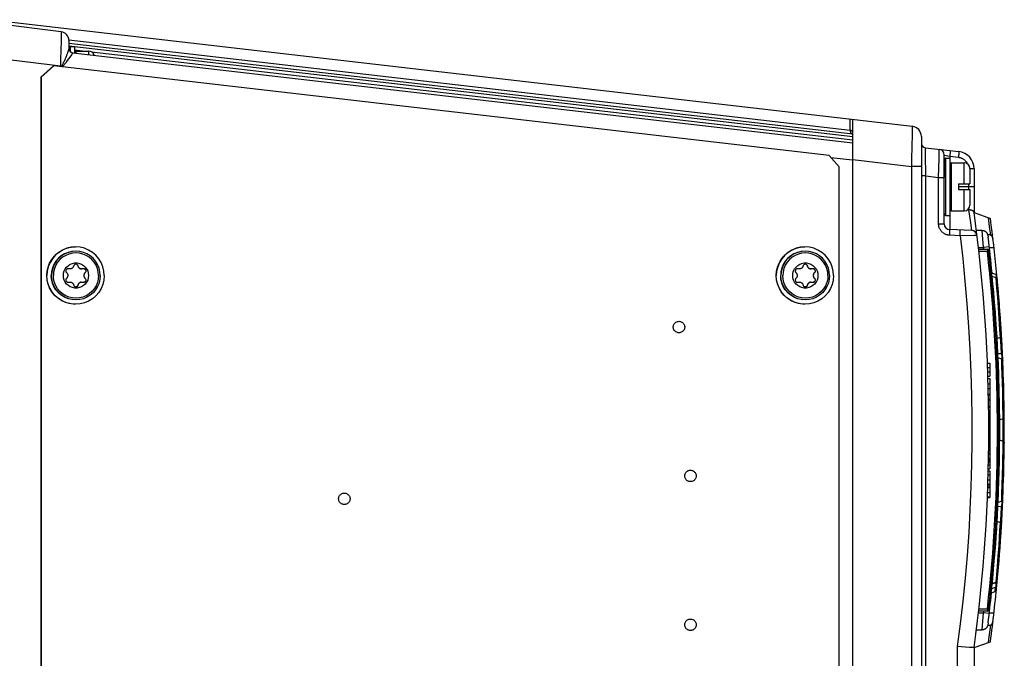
# Model space of a CAD drawing. Extents: x 0 to 594, y 0 to 420.
# Tile 32 of 73: x 259 to 294, y 371 to 393. Entities that reach past the tile are written whole.
import ezdxf

# ---------------------------------------------------------------- set-up
doc = ezdxf.new("R2010")
doc.units = 0
doc.header["$LTSCALE"] = 32.67
doc.layers.get('0').update_dxf_attribs({"linetype": 'CONTINUOUS'})
doc.layers.add('DATUM_AXIS', color=7, linetype='CONTINUOUS')

msp = doc.modelspace()

# ---------------------------------------------------------------- linework, layer by layer
at = {"color": 7, "linetype": 'CONTINUOUS'}
for p, q in [((258.37, 393.324), (290.552, 389.6)), ((260.807, 392.902), (258.527, 393.182)), ((261.07, 392.604), (261.07, 392.327)), ((261.212, 392.17), (288.47, 389.017)), ((288.47, 322.532), (288.47, 389.841)), ((290.87, 389.243), (290.87, 323.131)), ((291.012, 388.85), (292.181, 388.715)), ((291.67, 386.192), (291.67, 388.596)), ((292.712, 388.119), (292.712, 386.587)), ((292.712, 386.587), (293.285, 386.378)), ((292.624, 385.965), (291.863, 385.992)), ((293, 385.964), (292.794, 385.964)), ((293.283, 385.804), (293.192, 385.805)), ((292.872, 385.307), (293.177, 385.307)), ((293.472, 384.424), (293.335, 384.474)), ((293.484, 384.304), (293.347, 384.354)), ((293.651, 382.65), (293.651, 382.654)), ((293.667, 382.399), (293.667, 382.403)), ((293.634, 382.223), (293.522, 382.182)), ((293.674, 382.273), (293.673, 382.279)), ((293.674, 382.279), (293.674, 382.283)), ((293.696, 381.887), (293.695, 381.897)), ((293.678, 381.466), (293.55, 381.513)), ((293.18, 381.326), (293.26, 381.326)), ((293.186, 381.178), (293.26, 381.178)), ((293.192, 381.022), (293.26, 381.022)), ((293.26, 381.326), (293.26, 380.874)), ((293.729, 381.156), (293.728, 381.162)), ((293.197, 380.874), (293.26, 380.874)), ((293.201, 380.787), (293.26, 380.787)), ((293.26, 380.787), (293.26, 378.152)), ((293.206, 380.598), (293.26, 380.598)), ((293.21, 380.437), (293.26, 380.437)), ((293.215, 380.245), (293.26, 380.245)), ((293.215, 380.214), (293.26, 380.214)), ((293.219, 380.07), (293.26, 380.07)), ((293.22, 380.027), (293.26, 380.027)), ((293.224, 379.827), (293.26, 379.827)), ((293.224, 379.788), (293.26, 379.788)), ((293.225, 379.635), (293.26, 379.635)), ((293.226, 379.568), (293.26, 379.568)), ((293.729, 379.385), (293.609, 379.341)), ((293.229, 379.113), (293.26, 379.113)), ((293.229, 378.766), (293.26, 378.766)), ((293.729, 378.589), (293.609, 378.632)), ((293.225, 378.257), (293.26, 378.257)), ((293.221, 378.005), (293.26, 378.005)), ((293.224, 378.177), (293.26, 378.177)), ((293.224, 378.152), (293.26, 378.152)), ((293.224, 378.148), (293.26, 378.148)), ((293.26, 378.148), (293.26, 378.005)), ((293.26, 378.001), (293.26, 377.634)), ((293.211, 377.567), (293.26, 377.567)), ((293.212, 377.634), (293.26, 377.634)), ((293.216, 377.777), (293.26, 377.777)), ((293.218, 377.863), (293.26, 377.863)), ((293.26, 377.567), (293.26, 376.629)), ((293.203, 377.25), (293.26, 377.25)), ((293.208, 377.42), (293.26, 377.42)), ((293.195, 377.045), (293.26, 377.045)), ((293.197, 377.102), (293.26, 377.102)), ((293.18, 376.629), (293.26, 376.629)), ((293.181, 376.654), (293.26, 376.654)), ((293.728, 376.812), (293.729, 376.817)), ((293.678, 376.507), (293.55, 376.46)), ((293.695, 376.076), (293.696, 376.086)), ((293.634, 375.75), (293.522, 375.791)), ((293.667, 375.571), (293.667, 375.575)), ((293.673, 375.695), (293.674, 375.701)), ((293.674, 375.691), (293.674, 375.695)), ((293.484, 373.669), (293.347, 373.62)), ((293.524, 373.72), (293.525, 373.725)), ((293.315, 373.299), (293.453, 373.35)), ((293.323, 373.299), (293.323, 373.302)), ((293.177, 372.667), (292.872, 372.667)), ((293.192, 372.168), (293.283, 372.169)), ((292.794, 372.009), (293, 372.009)), ((292.55, 371.398), (292.123, 371.428)), ((292.702, 371.387), (292.55, 371.398)), ((292.712, 371.387), (293.285, 371.595)), ((292.712, 371.387), (292.712, 324.254))]:
    msp.add_line(p, q, dxfattribs=at)
at = {"color": 9, "linetype": 'CONTINUOUS'}
for p, q in [((260.806, 392.792), (260.801, 392.583)), ((260.807, 392.857), (260.806, 392.792)), ((260.807, 392.879), (260.807, 392.857)), ((260.801, 392.583), (260.783, 391.935)), ((261.069, 392.625), (288.382, 389.465)), ((261.07, 392.503), (288.47, 389.333)), ((261.07, 392.412), (288.47, 389.242)), ((261.17, 392.105), (261.063, 391.959)), ((261.185, 392.126), (261.17, 392.105)), ((261.212, 392.17), (261.212, 392.169)), ((261.27, 392.269), (261.637, 392.227)), ((261.868, 392.2), (288.47, 389.122)), ((260.776, 391.699), (258.513, 391.977)), ((260.783, 391.935), (260.776, 391.699)), ((260.776, 391.699), (260.776, 391.687)), ((260.82, 391.699), (260.776, 391.699)), ((260.82, 391.699), (260.811, 391.683)), ((261.063, 391.959), (261.014, 391.893)), ((288.382, 389.465), (288.382, 389.851)), ((288.449, 389.456), (288.47, 389.451)), ((290.55, 389.262), (290.543, 388.946)), ((290.552, 389.413), (290.55, 389.262)), ((290.553, 389.483), (290.552, 389.413)), ((290.553, 389.552), (290.553, 389.522)), ((290.553, 389.522), (290.553, 389.483)), ((290.543, 388.946), (290.529, 388.409)), ((291.012, 388.798), (291.012, 388.83)), ((291.014, 388.619), (291.012, 388.798)), ((291.027, 387.864), (291.014, 388.619)), ((291.488, 388.479), (291.493, 388.712)), ((291.493, 388.765), (291.494, 388.781)), ((291.493, 388.712), (291.493, 388.765)), ((291.67, 388.596), (291.863, 388.551)), ((291.871, 388.622), (291.869, 388.599)), ((291.873, 388.644), (291.871, 388.622)), ((291.875, 388.664), (291.873, 388.644)), ((291.877, 388.683), (291.875, 388.664)), ((291.878, 388.7), (291.877, 388.683)), ((292.173, 388.587), (292.17, 388.564)), ((292.175, 388.609), (292.173, 388.587)), ((292.177, 388.629), (292.175, 388.609)), ((292.179, 388.648), (292.177, 388.629)), ((292.18, 388.665), (292.179, 388.648)), ((288.468, 388.414), (287.711, 388.502)), ((288.47, 388.437), (290.523, 388.2)), ((290.529, 388.409), (290.523, 388.2)), ((291.474, 387.812), (291.488, 388.479)), ((291.863, 388.551), (291.863, 388.487)), ((291.863, 388.551), (292.165, 388.516)), ((290.523, 388.2), (290.523, 324.173)), ((290.87, 388.2), (290.523, 388.2)), ((292.712, 388.119), (292.57, 388.119)), ((291.027, 387.864), (290.87, 387.864)), ((291.027, 324.509), (291.027, 387.864)), ((291.027, 387.864), (291.474, 387.812)), ((291.474, 386.192), (291.474, 387.812)), ((291.474, 387.812), (291.67, 387.812)), ((292.519, 387.587), (292.519, 387.387)), ((292.712, 387.487), (292.17, 387.487)), ((292.519, 386.714), (292.519, 386.679)), ((292.519, 386.679), (292.553, 386.46)), ((291.474, 386.192), (291.67, 386.192)), ((291.863, 386.487), (291.863, 385.992)), ((292.553, 386.46), (292.585, 386.243)), ((292.585, 386.243), (292.613, 386.045)), ((291.86, 385.792), (291.861, 385.828)), ((291.861, 385.828), (291.862, 385.874)), ((291.862, 385.874), (291.863, 385.915)), ((291.863, 385.915), (291.864, 385.942)), ((291.864, 385.957), (291.864, 385.969)), ((291.864, 385.942), (291.864, 385.957)), ((292.224, 385.815), (292.225, 385.861)), ((292.225, 385.861), (292.226, 385.903)), ((292.226, 385.903), (292.227, 385.929)), ((292.227, 385.944), (292.227, 385.956)), ((292.227, 385.929), (292.227, 385.944)), ((292.613, 386.045), (292.624, 385.965)), ((293.047, 385.367), (293, 385.964)), ((292.223, 385.779), (291.86, 385.792)), ((292.223, 385.779), (292.224, 385.815)), ((292.722, 385.788), (292.223, 385.779)), ((292.81, 385.79), (292.722, 385.788)), ((292.815, 385.79), (292.81, 385.79)), ((292.815, 385.79), (292.815, 385.79)), ((292.865, 385.367), (293.047, 385.367)), ((293.181, 385.227), (292.881, 385.227)), ((293.246, 385.389), (293.047, 385.367)), ((293.177, 385.307), (293.181, 385.227)), ((293.221, 385.231), (293.181, 385.227)), ((293.248, 385.367), (293.409, 385.367)), ((293.372, 384.101), (293.347, 384.354)), ((293.399, 383.812), (293.372, 384.101)), ((293.484, 384.346), (293.485, 384.303)), ((293.514, 383.954), (293.484, 384.304)), ((293.42, 383.581), (293.399, 383.812)), ((293.54, 383.632), (293.514, 383.954)), ((293.44, 383.333), (293.42, 383.581)), ((293.568, 383.264), (293.54, 383.632)), ((293.461, 383.081), (293.44, 383.333)), ((293.479, 382.839), (293.461, 383.081)), ((293.593, 382.895), (293.568, 383.264)), ((293.5, 382.523), (293.479, 382.839)), ((293.619, 382.485), (293.593, 382.895)), ((293.518, 382.248), (293.5, 382.523)), ((293.634, 382.223), (293.619, 382.485)), ((293.527, 381.979), (293.516, 382.178)), ((293.522, 382.182), (293.518, 382.248)), ((293.657, 381.914), (293.64, 382.223)), ((293.544, 381.653), (293.527, 381.979)), ((293.67, 381.649), (293.657, 381.914)), ((293.67, 381.649), (293.544, 381.653)), ((293.546, 381.515), (293.545, 381.525)), ((293.562, 381.259), (293.55, 381.513)), ((293.67, 381.649), (293.676, 381.615)), ((293.676, 381.615), (293.68, 381.575)), ((293.689, 381.204), (293.678, 381.466)), ((293.68, 381.575), (293.681, 381.531)), ((293.691, 381.458), (293.696, 381.461)), ((293.696, 381.461), (293.71, 381.475)), ((293.71, 381.475), (293.714, 381.493)), ((293.574, 380.971), (293.562, 381.259)), ((293.706, 380.674), (293.689, 381.204)), ((293.582, 380.739), (293.574, 380.971)), ((293.589, 380.492), (293.582, 380.739)), ((293.715, 380.299), (293.706, 380.674)), ((293.596, 380.24), (293.589, 380.492)), ((293.601, 379.998), (293.596, 380.24)), ((293.606, 379.683), (293.601, 379.998)), ((293.609, 379.407), (293.606, 379.683)), ((293.728, 379.504), (293.724, 379.835)), ((293.226, 379.485), (293.26, 379.485)), ((293.61, 378.833), (293.609, 379.407)), ((293.228, 379.272), (293.26, 379.272)), ((293.229, 379.171), (293.26, 379.171)), ((293.606, 378.339), (293.61, 378.833)), ((293.728, 378.468), (293.731, 378.841)), ((293.226, 378.347), (293.26, 378.347)), ((293.227, 378.559), (293.26, 378.559)), ((293.601, 377.944), (293.606, 378.339)), ((293.718, 377.795), (293.728, 378.468)), ((293.219, 377.911), (293.26, 377.911)), ((293.22, 377.988), (293.26, 377.988)), ((293.22, 377.96), (293.26, 377.96)), ((293.221, 378.001), (293.26, 378.001)), ((293.709, 377.42), (293.718, 377.795)), ((293.566, 376.818), (293.582, 377.252)), ((293.699, 377.064), (293.709, 377.42)), ((293.193, 376.987), (293.26, 376.987)), ((293.689, 376.769), (293.699, 377.064)), ((293.186, 376.804), (293.26, 376.804)), ((293.678, 376.507), (293.689, 376.769)), ((293.527, 375.994), (293.544, 376.321)), ((293.544, 376.321), (293.67, 376.324)), ((293.655, 376.016), (293.67, 376.324)), ((293.677, 376.367), (293.67, 376.324)), ((293.677, 376.506), (293.68, 376.474)), ((293.681, 376.419), (293.677, 376.367)), ((293.68, 376.474), (293.681, 376.419)), ((293.516, 375.795), (293.527, 375.994)), ((293.64, 375.75), (293.655, 376.016)), ((293.487, 375.249), (293.506, 375.537)), ((293.506, 375.537), (293.522, 375.791)), ((293.619, 375.488), (293.634, 375.75)), ((293.47, 375.018), (293.487, 375.249)), ((293.585, 374.957), (293.619, 375.488)), ((293.451, 374.769), (293.47, 375.018)), ((293.558, 374.582), (293.585, 374.957)), ((293.409, 374.275), (293.43, 374.517)), ((293.43, 374.517), (293.451, 374.769)), ((293.531, 374.225), (293.558, 374.582)), ((293.38, 373.959), (293.409, 374.275)), ((293.506, 373.931), (293.531, 374.225)), ((293.353, 373.685), (293.38, 373.959)), ((293.484, 373.669), (293.506, 373.931)), ((293.319, 373.634), (293.314, 373.641)), ((293.315, 373.299), (293.331, 373.458)), ((293.331, 373.458), (293.467, 373.495)), ((293.341, 373.568), (293.347, 373.594)), ((293.347, 373.62), (293.353, 373.685)), ((293.347, 373.594), (293.354, 373.622)), ((293.476, 373.656), (293.354, 373.622)), ((293.453, 373.35), (293.467, 373.495)), ((293.473, 373.517), (293.467, 373.495)), ((293.477, 373.67), (293.476, 373.656)), ((293.497, 373.65), (293.476, 373.656)), ((293.476, 373.656), (293.478, 373.603)), ((292.881, 372.747), (293.181, 372.747)), ((293.181, 372.747), (293.177, 372.667)), ((293.181, 372.747), (293.221, 372.742)), ((292.865, 372.607), (293.047, 372.607)), ((293, 372.009), (293.047, 372.607)), ((293.246, 372.584), (293.047, 372.607)), ((293.248, 372.607), (293.409, 372.607)), ((292.123, 371.428), (292.123, 326.59))]:
    msp.add_line(p, q, dxfattribs=at)
for points in [[(260.807, 392.902), (260.807, 392.901), (260.807, 392.898), (260.807, 392.894), (260.807, 392.887), (260.807, 392.879)], [(261.07, 392.327), (261.07, 392.319), (261.069, 392.309), (261.067, 392.298), (261.064, 392.286), (261.061, 392.273), (261.057, 392.259), (261.053, 392.243), (261.047, 392.227), (261.041, 392.21), (261.035, 392.191), (261.028, 392.171), (261.02, 392.151), (261.012, 392.129), (261.003, 392.107), (260.994, 392.083), (260.984, 392.059), (260.974, 392.033), (260.963, 392.007), (260.952, 391.981), (260.941, 391.953), (260.929, 391.925), (260.916, 391.896), (260.903, 391.867), (260.89, 391.838), (260.877, 391.808), (260.863, 391.781), (260.851, 391.756), (260.84, 391.734), (260.83, 391.716), (260.82, 391.699)], [(261.07, 392.327), (261.071, 392.317), (261.072, 392.307), (261.073, 392.297), (261.075, 392.287), (261.078, 392.278), (261.082, 392.268), (261.086, 392.259), (261.09, 392.25), (261.096, 392.241), (261.101, 392.233), (261.107, 392.225), (261.114, 392.218), (261.121, 392.21), (261.129, 392.204), (261.137, 392.198), (261.145, 392.192), (261.154, 392.187), (261.163, 392.182), (261.173, 392.179), (261.182, 392.175), (261.192, 392.172), (261.202, 392.17), (261.212, 392.169)], [(261.212, 392.169), (261.211, 392.167), (261.21, 392.164), (261.208, 392.16), (261.205, 392.155), (261.201, 392.149), (261.196, 392.142), (261.191, 392.134), (261.185, 392.126)], [(260.82, 391.699), (260.828, 391.693), (260.835, 391.687), (260.842, 391.681)], [(261.014, 391.893), (260.979, 391.846), (260.96, 391.821), (260.941, 391.796), (260.921, 391.771), (260.903, 391.748), (260.885, 391.727), (260.87, 391.709), (260.855, 391.694), (260.842, 391.681)], [(288.382, 389.465), (288.382, 389.456), (288.382, 389.447), (288.383, 389.438), (288.384, 389.43), (288.385, 389.421), (288.387, 389.413), (288.389, 389.405), (288.392, 389.397), (288.395, 389.39), (288.398, 389.383), (288.402, 389.376), (288.406, 389.37), (288.41, 389.364), (288.415, 389.358), (288.42, 389.353), (288.425, 389.349), (288.431, 389.345), (288.436, 389.342), (288.442, 389.339), (288.448, 389.337), (288.454, 389.335)], [(288.382, 389.465), (288.393, 389.463), (288.403, 389.462), (288.412, 389.46), (288.421, 389.459), (288.429, 389.458), (288.436, 389.457), (288.443, 389.457), (288.449, 389.456)], [(290.552, 389.6), (290.552, 389.599), (290.552, 389.596), (290.553, 389.591), (290.553, 389.584), (290.553, 389.576), (290.553, 389.565), (290.553, 389.552)], [(291.012, 388.83), (291.012, 388.843), (291.012, 388.847), (291.012, 388.85), (291.012, 388.85)], [(291.494, 388.781), (291.494, 388.787), (291.493, 388.791), (291.493, 388.794), (291.493, 388.795)], [(291.869, 388.599), (291.865, 388.563), (291.863, 388.551)], [(291.879, 388.75), (291.88, 388.75), (291.88, 388.749), (291.88, 388.747), (291.88, 388.744), (291.88, 388.741), (291.88, 388.737), (291.88, 388.732), (291.88, 388.727), (291.88, 388.721), (291.879, 388.715), (291.879, 388.708), (291.878, 388.7)], [(292.181, 388.715), (292.181, 388.715), (292.182, 388.714), (292.182, 388.712), (292.182, 388.709), (292.182, 388.706), (292.182, 388.702), (292.182, 388.697), (292.182, 388.692), (292.181, 388.686), (292.181, 388.68), (292.18, 388.673), (292.18, 388.665)], [(292.17, 388.564), (292.166, 388.528), (292.165, 388.516)], [(292.165, 388.516), (292.186, 388.514), (292.206, 388.51), (292.226, 388.505), (292.246, 388.498), (292.266, 388.491), (292.285, 388.483), (292.304, 388.474), (292.322, 388.464), (292.339, 388.453), (292.356, 388.441), (292.373, 388.428), (292.389, 388.415), (292.404, 388.4), (292.418, 388.385), (292.431, 388.369)], [(292.431, 388.369), (292.444, 388.353), (292.456, 388.336), (292.466, 388.318), (292.476, 388.299), (292.479, 388.293)], [(291.86, 385.792), (291.839, 385.793), (291.819, 385.796), (291.799, 385.799), (291.779, 385.803), (291.759, 385.809), (291.74, 385.815), (291.72, 385.822), (291.702, 385.831), (291.684, 385.84), (291.666, 385.85), (291.649, 385.861), (291.632, 385.873), (291.616, 385.886), (291.601, 385.9), (291.586, 385.914), (291.572, 385.929), (291.559, 385.945), (291.547, 385.961), (291.536, 385.978), (291.525, 385.996), (291.515, 386.014), (291.507, 386.033), (291.499, 386.052), (291.492, 386.071), (291.487, 386.091), (291.482, 386.111), (291.478, 386.131), (291.476, 386.151), (291.474, 386.171), (291.474, 386.192)], [(293.206, 386.407), (293.258, 386.005), (293.283, 385.804)], [(291.864, 385.969), (291.864, 385.974), (291.864, 385.979), (291.864, 385.983), (291.864, 385.986), (291.864, 385.989), (291.864, 385.99), (291.863, 385.992), (291.863, 385.992)], [(292.227, 385.956), (292.227, 385.962), (292.227, 385.966), (292.227, 385.97), (292.227, 385.973), (292.227, 385.976), (292.227, 385.978), (292.226, 385.979), (292.226, 385.979)], [(292.223, 385.779), (292.315, 384.985), (292.396, 384.19), (292.465, 383.393), (292.523, 382.596), (292.569, 381.797), (292.604, 380.999), (292.627, 380.199), (292.639, 379.4), (292.639, 378.6), (292.628, 377.801), (292.605, 377.001), (292.571, 376.203), (292.525, 375.404), (292.467, 374.607), (292.398, 373.81), (292.318, 373.015), (292.226, 372.22), (292.123, 371.428)], [(293.356, 385.817), (293.356, 385.815), (293.356, 385.812), (293.355, 385.809), (293.354, 385.807), (293.353, 385.804), (293.351, 385.801), (293.349, 385.799), (293.346, 385.796), (293.343, 385.794), (293.34, 385.791), (293.337, 385.789), (293.333, 385.787), (293.329, 385.785), (293.324, 385.783), (293.32, 385.781)], [(293.336, 384.413), (293.334, 384.435), (293.332, 384.452), (293.332, 384.464), (293.333, 384.472), (293.335, 384.474)], [(293.345, 384.357), (293.34, 384.387), (293.336, 384.413)], [(293.472, 384.424), (293.477, 384.413), (293.481, 384.387), (293.484, 384.346)], [(293.544, 381.653), (293.524, 381.662), (293.51, 381.677), (293.505, 381.695)], [(293.542, 381.571), (293.541, 381.593), (293.541, 381.615), (293.542, 381.635), (293.544, 381.653)], [(293.545, 381.525), (293.543, 381.548), (293.542, 381.571)], [(293.709, 381.606), (293.704, 381.624), (293.69, 381.639), (293.67, 381.649)], [(293.681, 381.531), (293.679, 381.489), (293.677, 381.466)], [(293.724, 379.835), (293.722, 379.942), (293.715, 380.299)], [(293.731, 378.841), (293.731, 379.129), (293.728, 379.504)], [(293.582, 377.252), (293.59, 377.49), (293.601, 377.944)], [(293.55, 376.46), (293.551, 376.483), (293.566, 376.818)], [(293.505, 376.279), (293.51, 376.296), (293.524, 376.311), (293.544, 376.321)], [(293.541, 376.395), (293.544, 376.439), (293.547, 376.458)], [(293.544, 376.321), (293.541, 376.356), (293.541, 376.395)], [(293.67, 376.324), (293.69, 376.334), (293.704, 376.349), (293.709, 376.367)], [(293.714, 376.48), (293.71, 376.497), (293.696, 376.512), (293.691, 376.515)], [(293.292, 373.409), (293.298, 373.43), (293.312, 373.447), (293.331, 373.458)], [(293.331, 373.458), (293.329, 373.465), (293.329, 373.475), (293.329, 373.488), (293.331, 373.504), (293.333, 373.523), (293.337, 373.544), (293.341, 373.568)], [(293.467, 373.495), (293.486, 373.506), (293.5, 373.523), (293.506, 373.544)], [(293.478, 373.603), (293.477, 373.555), (293.473, 373.517)], [(293.515, 373.637), (293.511, 373.644), (293.497, 373.65)], [(293.283, 372.169), (293.233, 371.767), (293.206, 371.567)], [(293.356, 372.156), (293.356, 372.159), (293.356, 372.161), (293.355, 372.164), (293.354, 372.167), (293.353, 372.169), (293.351, 372.172), (293.349, 372.175), (293.346, 372.177), (293.343, 372.18), (293.34, 372.182), (293.337, 372.184), (293.333, 372.186), (293.329, 372.188), (293.324, 372.19), (293.32, 372.192)]]:
    msp.add_lwpolyline(points, dxfattribs=at)
at = {"color": 7, "linetype": 'CONTINUOUS'}
for points in [[(288.449, 389.456), (288.449, 389.448), (288.45, 389.439), (288.451, 389.43), (288.453, 389.422), (288.455, 389.413), (288.458, 389.405), (288.461, 389.397), (288.465, 389.389), (288.469, 389.382)], [(292.688, 386.632), (292.682, 386.638), (292.675, 386.643), (292.667, 386.647), (292.66, 386.652), (292.651, 386.656), (292.642, 386.66), (292.632, 386.664), (292.622, 386.667), (292.612, 386.67), (292.601, 386.672), (292.59, 386.674), (292.579, 386.676), (292.567, 386.678), (292.555, 386.679), (292.543, 386.679), (292.531, 386.679), (292.519, 386.679)], [(292.712, 386.589), (292.71, 386.597), (292.708, 386.603), (292.706, 386.609), (292.702, 386.615), (292.698, 386.621), (292.693, 386.627), (292.688, 386.632)], [(293, 385.964), (293.01, 385.964), (293.021, 385.963), (293.031, 385.961), (293.042, 385.959), (293.052, 385.956), (293.063, 385.953), (293.073, 385.949), (293.083, 385.945), (293.093, 385.939), (293.102, 385.934), (293.112, 385.927), (293.121, 385.92), (293.13, 385.912), (293.138, 385.904), (293.147, 385.894), (293.155, 385.884), (293.162, 385.873), (293.169, 385.861), (293.176, 385.848), (293.182, 385.835), (293.187, 385.82), (293.192, 385.805)], [(293.192, 385.805), (293.196, 385.79), (293.199, 385.774), (293.202, 385.758), (293.204, 385.74), (293.206, 385.723)], [(293.283, 385.804), (293.286, 385.804), (293.288, 385.804), (293.29, 385.803), (293.293, 385.802), (293.295, 385.801), (293.298, 385.8), (293.301, 385.799), (293.304, 385.797), (293.307, 385.795), (293.31, 385.792), (293.313, 385.789), (293.316, 385.785), (293.32, 385.781)], [(293.32, 385.781), (293.351, 385.733), (293.373, 385.676)], [(293.347, 384.354), (293.328, 384.365), (293.314, 384.383), (293.307, 384.404)], [(293.484, 384.304), (293.503, 384.293), (293.516, 384.275), (293.523, 384.253)], [(293.522, 382.182), (293.501, 382.169), (293.487, 382.148), (293.482, 382.122)], [(293.634, 382.223), (293.655, 382.236), (293.669, 382.257), (293.673, 382.283)], [(293.55, 381.513), (293.53, 381.525), (293.517, 381.544), (293.511, 381.567)], [(293.678, 381.466), (293.698, 381.454), (293.712, 381.436), (293.718, 381.412)], [(293.609, 379.341), (293.588, 379.328), (293.574, 379.309), (293.569, 379.284)], [(293.729, 379.385), (293.75, 379.397), (293.763, 379.417), (293.768, 379.442)], [(293.609, 378.632), (293.588, 378.645), (293.574, 378.665), (293.569, 378.689)], [(293.729, 378.589), (293.75, 378.576), (293.763, 378.556), (293.768, 378.532)], [(293.678, 376.507), (293.698, 376.519), (293.712, 376.538), (293.718, 376.561)], [(293.55, 376.46), (293.53, 376.448), (293.517, 376.43), (293.511, 376.407)], [(293.522, 375.791), (293.501, 375.805), (293.487, 375.826), (293.482, 375.851)], [(293.634, 375.75), (293.655, 375.737), (293.669, 375.716), (293.673, 375.691)], [(293.347, 373.62), (293.328, 373.608), (293.314, 373.591), (293.307, 373.569)], [(293.484, 373.669), (293.503, 373.681), (293.516, 373.698), (293.523, 373.72)], [(293.275, 373.249), (293.28, 373.266), (293.288, 373.28), (293.3, 373.292), (293.315, 373.3)], [(293.453, 373.35), (293.467, 373.357), (293.479, 373.369), (293.488, 373.384), (293.492, 373.4)], [(293.192, 372.168), (293.187, 372.153), (293.182, 372.138), (293.176, 372.125), (293.169, 372.112), (293.162, 372.1), (293.155, 372.089), (293.147, 372.079), (293.138, 372.07), (293.13, 372.061), (293.121, 372.053), (293.112, 372.046), (293.102, 372.04), (293.093, 372.034), (293.083, 372.029), (293.073, 372.024), (293.063, 372.02), (293.052, 372.017), (293.042, 372.014), (293.031, 372.012), (293.021, 372.011), (293.01, 372.01), (293, 372.009)], [(293.206, 372.25), (293.204, 372.233), (293.202, 372.216), (293.199, 372.199), (293.196, 372.184), (293.192, 372.168)], [(293.32, 372.192), (293.316, 372.188), (293.313, 372.184), (293.31, 372.181), (293.307, 372.178), (293.304, 372.176), (293.301, 372.174), (293.298, 372.173), (293.295, 372.172), (293.293, 372.171), (293.29, 372.17), (293.288, 372.17), (293.286, 372.169), (293.283, 372.169)], [(293.373, 372.297), (293.351, 372.24), (293.32, 372.192)], [(292.712, 371.387), (292.712, 371.387), (292.71, 371.387), (292.702, 371.387)]]:
    msp.add_lwpolyline(points, dxfattribs=at)
for centre, radius, start, end in [((260.77, 392.604), 0.3, 0, 83), ((261.23, 392.329), 0.16, 180, 263.4), ((290.51, 389.243), 0.36, 0, 83.4), ((291.03, 389.009), 0.16, 180, 263.4), ((291.47, 388.596), 0.2, 0, 83.4), ((292.112, 388.119), 0.6, 0, 83.4), ((237.23, 378.987), 56, 352.2001, 7.7999), ((291.87, 386.192), 0.2, 180, 268), ((237.23, 378.987), 56.54, 3.7189, 7.5118), ((292.617, 385.766), 0.2, 6.9778, 88), ((237.23, 378.987), 56.38, 5.5858, 6.8617), ((293.177, 385.267), 0.04, 6.4469, 90), ((237.6, 378.987), 55.97, 353.5531, 6.4469), ((293.355, 384.53), 0.06, 185.678, 250), ((293.452, 384.367), 0.06, 5.5029, 70), ((237.6, 378.987), 56.17, 5.3811, 5.5029), ((237.6, 378.987), 56.17, 3.364, 5.3799), ((237.23, 378.987), 56.54, 3.4639, 3.715), ((237.23, 378.987), 56.54, 3.342, 3.4596), ((237.23, 378.987), 56.54, 2.9508, 3.3378), ((237.6, 378.987), 56.17, 356.6464, 3.3536), ((237.23, 378.987), 56.54, 2.8183, 2.9409), ((237.23, 378.987), 56.54, 2.2047, 2.2705), ((237.23, 378.987), 56.54, 0.5067, 2.1991), ((237.23, 378.987), 56.54, 357.8008, 359.4933), ((237.23, 378.987), 56.54, 357.7295, 357.7953), ((237.23, 378.987), 56.54, 357.0594, 357.1817), ((237.23, 378.987), 56.54, 356.6622, 357.0492), ((237.6, 378.987), 56.17, 354.2922, 356.636), ((237.23, 378.987), 56.54, 354.6603, 356.5361), ((237.23, 378.987), 56.54, 356.5404, 356.658), ((237.23, 378.987), 56.54, 352.4882, 354.6553), ((293.355, 373.443), 0.06, 152.8814, 174.3219), ((237.23, 378.987), 56.38, 353.1385, 354.2098), ((293.177, 372.707), 0.04, 270, 353.5531)]:
    msp.add_arc(centre, radius, start, end, dxfattribs=at)
at = {"color": 9, "linetype": 'CONTINUOUS'}
for centre, radius, start, end in [((237.23, 378.987), 56.18, 6.4592, 6.5208), ((237.6, 378.987), 55.93, 353.5943, 6.4057), ((237.23, 378.987), 56.18, 353.4792, 353.5408)]:
    msp.add_arc(centre, radius, start, end, dxfattribs=at)
at = {"layer": 'DATUM_AXIS', "color": 9, "linetype": 'CONTINUOUS'}
for p, q in [((261.13, 392.204), (261.13, 392.387)), ((261.33, 392.157), (261.33, 392.227)), ((261.77, 392.106), (261.77, 392.227)), ((291.73, 386.487), (291.73, 388.487)), ((291.93, 386.647), (291.93, 388.327)), ((292.37, 387.587), (292.37, 388.327)), ((292.37, 386.647), (292.37, 387.387)), ((261.395, 384.721), (261.39, 384.721)), ((261.647, 384.487), (261.641, 384.487)), ((286.891, 384.721), (286.886, 384.721)), ((287.143, 384.487), (287.137, 384.487)), ((261.647, 384.286), (261.641, 384.286)), ((287.143, 384.286), (287.137, 384.286)), ((261.395, 384.052), (261.39, 384.052)), ((286.891, 384.052), (286.886, 384.052))]:
    msp.add_line(p, q, dxfattribs=at)
at = {"layer": 'DATUM_AXIS', "color": 7, "linetype": 'CONTINUOUS'}
for p, q in [((261.13, 392.387), (261.27, 392.387)), ((261.27, 392.387), (261.27, 392.167)), ((261.33, 392.227), (261.77, 392.227)), ((260.095, 391.316), (260.54, 391.713)), ((260.547, 391.713), (260.102, 391.316)), ((287.643, 388.578), (260.547, 391.713)), ((260.095, 391.316), (260.095, 321.057)), ((260.095, 391.316), (260.102, 391.316)), ((260.102, 391.316), (260.102, 321.057)), ((287.997, 388.18), (287.643, 388.578)), ((291.67, 388.427), (291.67, 387.812)), ((291.73, 388.487), (291.87, 388.487)), ((291.87, 388.487), (291.87, 386.487)), ((291.93, 388.327), (292.37, 388.327)), ((287.997, 324.193), (287.997, 388.18)), ((292.57, 388.127), (292.57, 387.587)), ((292.17, 387.587), (292.17, 387.387)), ((292.17, 387.587), (292.57, 387.587)), ((292.17, 387.387), (292.57, 387.387)), ((292.57, 387.387), (292.57, 386.847)), ((291.93, 386.647), (292.37, 386.647)), ((291.73, 386.487), (291.87, 386.487)), ((261.318, 383.537), (261.174, 383.547)), ((286.814, 383.537), (286.67, 383.547))]:
    msp.add_line(p, q, dxfattribs=at)
for points in [[(260.301, 384.387), (260.313, 384.536), (260.346, 384.681), (260.4, 384.821), (260.475, 384.95), (260.568, 385.067), (260.678, 385.168), (260.801, 385.253), (260.936, 385.318), (261.079, 385.362), (261.227, 385.384), (261.301, 385.387)], [(261.305, 385.387), (261.148, 385.374), (260.996, 385.338), (260.851, 385.278), (260.717, 385.196), (260.598, 385.094), (260.496, 384.974), (260.414, 384.841), (260.354, 384.696), (260.317, 384.543), (260.305, 384.387)], [(261.318, 385.237), (261.174, 385.226), (261.044, 385.195), (260.921, 385.144), (260.807, 385.074), (260.706, 384.988), (260.619, 384.886), (260.549, 384.773), (260.498, 384.649), (260.467, 384.52), (260.457, 384.387)], [(261.185, 385.226), (261.056, 385.195), (260.932, 385.144), (260.819, 385.074), (260.717, 384.988), (260.631, 384.886), (260.561, 384.773), (260.51, 384.649), (260.479, 384.52), (260.468, 384.387)], [(262.109, 384.387), (262.099, 384.51), (262.071, 384.631), (262.023, 384.745), (261.958, 384.851), (261.878, 384.945), (261.784, 385.026), (261.678, 385.091), (261.563, 385.138), (261.443, 385.167), (261.319, 385.177), (261.196, 385.167), (261.075, 385.138), (260.961, 385.091), (260.855, 385.026), (260.761, 384.945), (260.68, 384.851), (260.616, 384.745), (260.568, 384.631), (260.539, 384.51), (260.529, 384.387)], [(262.305, 384.387), (262.292, 384.543), (262.256, 384.696), (262.196, 384.841), (262.114, 384.974), (262.012, 385.094), (261.893, 385.196), (261.759, 385.278), (261.614, 385.338), (261.461, 385.374), (261.305, 385.387)], [(262.168, 384.387), (262.158, 384.52), (262.127, 384.649), (262.075, 384.773), (262.006, 384.886), (261.919, 384.988), (261.818, 385.074), (261.704, 385.144), (261.581, 385.195), (261.451, 385.226), (261.318, 385.237)], [(285.798, 384.387), (285.809, 384.536), (285.842, 384.681), (285.897, 384.821), (285.971, 384.95), (286.064, 385.067), (286.174, 385.168), (286.298, 385.253), (286.432, 385.318), (286.575, 385.362), (286.723, 385.384), (286.797, 385.387)], [(286.801, 385.387), (286.645, 385.374), (286.492, 385.338), (286.347, 385.278), (286.213, 385.196), (286.094, 385.094), (285.992, 384.974), (285.91, 384.841), (285.85, 384.696), (285.813, 384.543), (285.801, 384.387)], [(286.814, 385.237), (286.67, 385.226), (286.54, 385.195), (286.417, 385.144), (286.303, 385.074), (286.202, 384.988), (286.115, 384.886), (286.045, 384.773), (285.994, 384.649), (285.963, 384.52), (285.953, 384.387)], [(286.681, 385.226), (286.552, 385.195), (286.429, 385.144), (286.315, 385.074), (286.213, 384.988), (286.127, 384.886), (286.057, 384.773), (286.006, 384.649), (285.975, 384.52), (285.964, 384.387)], [(287.605, 384.387), (287.596, 384.51), (287.567, 384.631), (287.519, 384.745), (287.454, 384.851), (287.374, 384.945), (287.28, 385.026), (287.174, 385.091), (287.06, 385.138), (286.939, 385.167), (286.815, 385.177), (286.692, 385.167), (286.571, 385.138), (286.457, 385.091), (286.351, 385.026), (286.257, 384.945), (286.176, 384.851), (286.112, 384.745), (286.064, 384.631), (286.035, 384.51), (286.026, 384.387)], [(287.801, 384.387), (287.788, 384.543), (287.752, 384.696), (287.692, 384.841), (287.61, 384.974), (287.508, 385.094), (287.389, 385.196), (287.255, 385.278), (287.11, 385.338), (286.957, 385.374), (286.801, 385.387)], [(287.664, 384.387), (287.654, 384.52), (287.623, 384.649), (287.572, 384.773), (287.502, 384.886), (287.415, 384.988), (287.314, 385.074), (287.2, 385.144), (287.077, 385.195), (286.947, 385.226), (286.814, 385.237)], [(260.945, 384.618), (260.994, 384.683), (261.054, 384.738), (261.123, 384.781), (261.199, 384.81), (261.279, 384.825), (261.36, 384.825), (261.44, 384.81), (261.515, 384.781), (261.584, 384.738), (261.644, 384.683), (261.693, 384.618), (261.73, 384.546), (261.752, 384.467), (261.759, 384.387)], [(286.441, 384.618), (286.49, 384.683), (286.55, 384.738), (286.619, 384.781), (286.695, 384.81), (286.775, 384.825), (286.856, 384.825), (286.936, 384.81), (287.012, 384.781), (287.081, 384.738), (287.141, 384.683), (287.189, 384.618), (287.226, 384.546), (287.248, 384.467), (287.255, 384.387)], [(260.879, 384.387), (260.887, 384.467), (260.909, 384.546), (260.945, 384.618)], [(261.045, 384.624), (261.032, 384.623), (261.015, 384.618), (261, 384.609), (260.987, 384.598), (260.977, 384.584), (260.97, 384.568), (260.967, 384.551), (260.967, 384.533), (260.971, 384.516), (260.979, 384.501), (260.99, 384.487)], [(260.99, 384.487), (260.999, 384.478), (261.008, 384.467), (261.015, 384.456), (261.021, 384.444), (261.026, 384.432), (261.03, 384.419), (261.032, 384.404), (261.033, 384.387)], [(261.067, 384.62), (261.05, 384.623), (261.045, 384.624)], [(261.106, 384.615), (261.096, 384.615), (261.081, 384.617), (261.067, 384.62)], [(261.242, 384.721), (261.238, 384.709), (261.233, 384.697), (261.227, 384.685), (261.22, 384.674), (261.212, 384.664), (261.202, 384.653), (261.191, 384.644), (261.178, 384.635), (261.165, 384.628), (261.152, 384.623), (261.139, 384.619), (261.125, 384.616), (261.11, 384.615), (261.106, 384.615)], [(261.319, 384.782), (261.302, 384.78), (261.285, 384.774), (261.27, 384.765), (261.257, 384.752), (261.248, 384.738), (261.242, 384.721)], [(261.395, 384.721), (261.389, 384.738), (261.38, 384.752), (261.368, 384.765), (261.353, 384.774), (261.336, 384.78), (261.319, 384.782)], [(261.333, 384.779), (261.352, 384.771), (261.369, 384.759), (261.382, 384.742), (261.39, 384.721)], [(261.39, 384.721), (261.4, 384.692), (261.416, 384.667), (261.435, 384.647), (261.456, 384.633), (261.48, 384.622), (261.506, 384.616), (261.524, 384.615)], [(261.531, 384.615), (261.526, 384.615), (261.511, 384.616), (261.496, 384.619), (261.481, 384.624), (261.467, 384.63), (261.454, 384.638), (261.442, 384.647), (261.431, 384.657), (261.421, 384.668), (261.412, 384.681), (261.405, 384.694), (261.399, 384.707), (261.395, 384.721)], [(261.57, 384.62), (261.555, 384.617), (261.541, 384.615), (261.531, 384.615)], [(261.592, 384.624), (261.588, 384.624), (261.57, 384.62)], [(261.647, 384.487), (261.658, 384.501), (261.666, 384.517), (261.671, 384.533), (261.671, 384.55), (261.668, 384.567), (261.662, 384.583), (261.651, 384.598), (261.639, 384.609), (261.624, 384.617), (261.607, 384.622), (261.592, 384.624)], [(261.641, 384.487), (261.621, 384.464), (261.607, 384.438), (261.6, 384.412), (261.597, 384.387)], [(261.603, 384.387), (261.605, 384.406), (261.608, 384.423), (261.613, 384.437), (261.619, 384.451), (261.627, 384.464), (261.636, 384.477), (261.647, 384.487)], [(261.608, 384.621), (261.627, 384.613), (261.643, 384.6), (261.655, 384.584), (261.663, 384.566), (261.666, 384.545), (261.663, 384.525), (261.655, 384.505), (261.641, 384.487)], [(286.375, 384.387), (286.383, 384.467), (286.405, 384.546), (286.441, 384.618)], [(286.541, 384.624), (286.528, 384.623), (286.511, 384.618), (286.496, 384.609), (286.484, 384.598), (286.473, 384.584), (286.466, 384.568), (286.463, 384.551), (286.463, 384.533), (286.467, 384.516), (286.475, 384.501), (286.487, 384.487)], [(286.487, 384.487), (286.496, 384.478), (286.504, 384.467), (286.511, 384.456), (286.517, 384.444), (286.522, 384.432), (286.526, 384.419), (286.528, 384.404), (286.529, 384.387)], [(286.563, 384.62), (286.546, 384.623), (286.541, 384.624)], [(286.602, 384.615), (286.592, 384.615), (286.577, 384.617), (286.563, 384.62)], [(286.738, 384.721), (286.734, 384.709), (286.729, 384.697), (286.723, 384.685), (286.716, 384.674), (286.708, 384.664), (286.699, 384.653), (286.687, 384.644), (286.674, 384.635), (286.661, 384.628), (286.648, 384.623), (286.635, 384.619), (286.621, 384.616), (286.607, 384.615), (286.602, 384.615)], [(286.815, 384.782), (286.798, 384.78), (286.781, 384.774), (286.766, 384.765), (286.754, 384.752), (286.744, 384.738), (286.738, 384.721)], [(286.891, 384.721), (286.886, 384.738), (286.876, 384.752), (286.864, 384.765), (286.849, 384.774), (286.832, 384.78), (286.815, 384.782)], [(286.829, 384.779), (286.848, 384.771), (286.865, 384.759), (286.878, 384.742), (286.886, 384.721)], [(286.886, 384.721), (286.896, 384.692), (286.912, 384.667), (286.931, 384.647), (286.952, 384.633), (286.976, 384.622), (287.002, 384.616), (287.02, 384.615)], [(287.027, 384.615), (287.022, 384.615), (287.007, 384.616), (286.992, 384.619), (286.977, 384.624), (286.963, 384.63), (286.95, 384.638), (286.938, 384.647), (286.927, 384.657), (286.917, 384.668), (286.908, 384.681), (286.901, 384.694), (286.896, 384.707), (286.891, 384.721)], [(287.066, 384.62), (287.052, 384.617), (287.037, 384.615), (287.027, 384.615)], [(287.088, 384.624), (287.084, 384.624), (287.066, 384.62)], [(287.143, 384.487), (287.154, 384.501), (287.162, 384.517), (287.167, 384.533), (287.167, 384.55), (287.164, 384.567), (287.158, 384.583), (287.147, 384.598), (287.135, 384.609), (287.12, 384.617), (287.103, 384.622), (287.088, 384.624)], [(287.137, 384.487), (287.117, 384.464), (287.103, 384.438), (287.096, 384.412), (287.093, 384.387)], [(287.099, 384.387), (287.101, 384.406), (287.104, 384.423), (287.109, 384.437), (287.115, 384.451), (287.123, 384.464), (287.132, 384.477), (287.143, 384.487)], [(287.104, 384.621), (287.123, 384.613), (287.139, 384.6), (287.152, 384.584), (287.159, 384.566), (287.162, 384.545), (287.159, 384.525), (287.151, 384.505), (287.137, 384.487)], [(261.301, 383.387), (261.227, 383.389), (261.079, 383.412), (260.936, 383.456), (260.801, 383.521), (260.678, 383.605), (260.568, 383.706), (260.475, 383.823), (260.4, 383.953), (260.346, 384.092), (260.313, 384.238), (260.301, 384.387)], [(261.305, 383.387), (261.148, 383.399), (260.996, 383.436), (260.851, 383.496), (260.717, 383.578), (260.598, 383.68), (260.496, 383.799), (260.414, 383.933), (260.354, 384.078), (260.317, 384.23), (260.305, 384.387)], [(261.174, 383.547), (261.044, 383.578), (260.921, 383.629), (260.807, 383.699), (260.706, 383.786), (260.619, 383.887), (260.549, 384.001), (260.498, 384.124), (260.467, 384.254), (260.457, 384.387)], [(261.185, 383.547), (261.056, 383.578), (260.932, 383.629), (260.819, 383.699), (260.717, 383.786), (260.631, 383.887), (260.561, 384.001), (260.51, 384.124), (260.479, 384.254), (260.468, 384.387)], [(262.109, 384.387), (262.099, 384.263), (262.071, 384.143), (262.023, 384.028), (261.958, 383.922), (261.878, 383.828), (261.784, 383.748), (261.678, 383.683), (261.563, 383.635), (261.443, 383.606), (261.319, 383.597), (261.196, 383.606), (261.075, 383.635), (260.961, 383.683), (260.855, 383.748), (260.761, 383.828), (260.68, 383.922), (260.616, 384.028), (260.568, 384.143), (260.539, 384.263), (260.529, 384.387)], [(260.994, 384.09), (260.945, 384.155), (260.909, 384.228), (260.887, 384.306), (260.879, 384.387)], [(260.99, 384.286), (260.979, 384.272), (260.971, 384.257), (260.967, 384.24), (260.966, 384.223), (260.97, 384.206), (260.976, 384.19), (260.987, 384.176), (260.999, 384.165), (261.013, 384.156), (261.031, 384.151), (261.045, 384.15)], [(261.033, 384.387), (261.032, 384.367), (261.029, 384.351), (261.024, 384.336), (261.018, 384.322), (261.01, 384.309), (261.001, 384.297), (260.99, 384.286)], [(261.759, 384.387), (261.752, 384.306), (261.73, 384.228), (261.693, 384.155), (261.644, 384.09), (261.584, 384.036), (261.515, 383.993), (261.44, 383.963), (261.36, 383.949), (261.279, 383.949), (261.199, 383.963), (261.123, 383.993), (261.054, 384.036), (260.994, 384.09)], [(261.045, 384.15), (261.05, 384.15), (261.067, 384.153)], [(261.067, 384.153), (261.082, 384.156), (261.096, 384.158), (261.106, 384.158)], [(261.106, 384.158), (261.111, 384.158), (261.126, 384.157), (261.141, 384.154), (261.155, 384.15), (261.169, 384.143), (261.182, 384.136), (261.195, 384.127), (261.206, 384.116), (261.216, 384.105), (261.225, 384.093), (261.232, 384.08), (261.238, 384.066), (261.242, 384.052)], [(262.305, 384.387), (262.292, 384.23), (262.256, 384.078), (262.196, 383.933), (262.114, 383.799), (262.012, 383.68), (261.893, 383.578), (261.759, 383.496), (261.614, 383.436), (261.461, 383.399), (261.305, 383.387)], [(262.168, 384.387), (262.158, 384.254), (262.127, 384.124), (262.075, 384.001), (262.006, 383.887), (261.919, 383.786), (261.818, 383.699), (261.704, 383.629), (261.581, 383.578), (261.451, 383.547), (261.318, 383.537)], [(261.504, 384.157), (261.477, 384.15), (261.453, 384.139), (261.432, 384.124), (261.414, 384.104), (261.4, 384.081), (261.39, 384.052)], [(261.395, 384.052), (261.399, 384.064), (261.404, 384.076), (261.409, 384.088), (261.416, 384.099), (261.424, 384.11), (261.434, 384.12), (261.445, 384.13), (261.458, 384.138), (261.471, 384.145), (261.485, 384.151), (261.498, 384.155), (261.512, 384.157), (261.526, 384.158), (261.53, 384.158)], [(261.53, 384.158), (261.541, 384.158), (261.556, 384.156), (261.57, 384.153)], [(261.57, 384.153), (261.587, 384.15), (261.592, 384.15)], [(261.641, 384.286), (261.655, 384.268), (261.663, 384.248), (261.666, 384.228), (261.663, 384.208), (261.655, 384.189), (261.643, 384.173), (261.627, 384.161), (261.608, 384.152), (261.592, 384.15)], [(261.592, 384.15), (261.606, 384.151), (261.623, 384.156), (261.638, 384.164), (261.65, 384.175), (261.661, 384.189), (261.668, 384.206), (261.671, 384.223), (261.671, 384.24), (261.666, 384.257), (261.658, 384.272), (261.647, 384.286)], [(261.597, 384.387), (261.6, 384.361), (261.607, 384.335), (261.621, 384.31), (261.641, 384.286)], [(261.647, 384.286), (261.638, 384.295), (261.629, 384.306), (261.622, 384.317), (261.616, 384.329), (261.611, 384.341), (261.607, 384.355), (261.604, 384.37), (261.603, 384.387)], [(286.797, 383.387), (286.723, 383.389), (286.575, 383.412), (286.432, 383.456), (286.298, 383.521), (286.174, 383.605), (286.064, 383.706), (285.971, 383.823), (285.897, 383.953), (285.842, 384.092), (285.809, 384.238), (285.798, 384.387)], [(286.801, 383.387), (286.645, 383.399), (286.492, 383.436), (286.347, 383.496), (286.213, 383.578), (286.094, 383.68), (285.992, 383.799), (285.91, 383.933), (285.85, 384.078), (285.813, 384.23), (285.801, 384.387)], [(286.67, 383.547), (286.54, 383.578), (286.417, 383.629), (286.303, 383.699), (286.202, 383.786), (286.115, 383.887), (286.045, 384.001), (285.994, 384.124), (285.963, 384.254), (285.953, 384.387)], [(286.681, 383.547), (286.552, 383.578), (286.429, 383.629), (286.315, 383.699), (286.213, 383.786), (286.127, 383.887), (286.057, 384.001), (286.006, 384.124), (285.975, 384.254), (285.964, 384.387)], [(287.605, 384.387), (287.596, 384.263), (287.567, 384.143), (287.519, 384.028), (287.454, 383.922), (287.374, 383.828), (287.28, 383.748), (287.174, 383.683), (287.06, 383.635), (286.939, 383.606), (286.815, 383.597), (286.692, 383.606), (286.571, 383.635), (286.457, 383.683), (286.351, 383.748), (286.257, 383.828), (286.176, 383.922), (286.112, 384.028), (286.064, 384.143), (286.035, 384.263), (286.026, 384.387)], [(286.49, 384.09), (286.441, 384.155), (286.405, 384.228), (286.383, 384.306), (286.375, 384.387)], [(286.487, 384.286), (286.475, 384.272), (286.467, 384.257), (286.463, 384.24), (286.463, 384.223), (286.466, 384.206), (286.472, 384.19), (286.483, 384.176), (286.495, 384.165), (286.51, 384.156), (286.527, 384.151), (286.541, 384.15)], [(286.529, 384.387), (286.528, 384.367), (286.525, 384.351), (286.52, 384.336), (286.514, 384.322), (286.506, 384.309), (286.497, 384.297), (286.487, 384.286)], [(287.255, 384.387), (287.248, 384.306), (287.226, 384.228), (287.189, 384.155), (287.141, 384.09), (287.081, 384.036), (287.012, 383.993), (286.936, 383.963), (286.856, 383.949), (286.775, 383.949), (286.695, 383.963), (286.619, 383.993), (286.55, 384.036), (286.49, 384.09)], [(286.541, 384.15), (286.546, 384.15), (286.563, 384.153)], [(286.563, 384.153), (286.578, 384.156), (286.592, 384.158), (286.602, 384.158)], [(286.602, 384.158), (286.607, 384.158), (286.622, 384.157), (286.637, 384.154), (286.651, 384.15), (286.665, 384.143), (286.679, 384.136), (286.691, 384.127), (286.702, 384.116), (286.712, 384.105), (286.721, 384.093), (286.728, 384.08), (286.734, 384.066), (286.738, 384.052)], [(287.801, 384.387), (287.788, 384.23), (287.752, 384.078), (287.692, 383.933), (287.61, 383.799), (287.508, 383.68), (287.389, 383.578), (287.255, 383.496), (287.11, 383.436), (286.957, 383.399), (286.801, 383.387)], [(287.664, 384.387), (287.654, 384.254), (287.623, 384.124), (287.572, 384.001), (287.502, 383.887), (287.415, 383.786), (287.314, 383.699), (287.2, 383.629), (287.077, 383.578), (286.947, 383.547), (286.814, 383.537)], [(287, 384.157), (286.973, 384.15), (286.949, 384.139), (286.928, 384.124), (286.91, 384.104), (286.896, 384.081), (286.886, 384.052)], [(286.891, 384.052), (286.895, 384.064), (286.9, 384.076), (286.906, 384.088), (286.912, 384.099), (286.921, 384.11), (286.93, 384.12), (286.942, 384.13), (286.954, 384.138), (286.967, 384.145), (286.981, 384.151), (286.994, 384.155), (287.008, 384.157), (287.022, 384.158), (287.027, 384.158)], [(287.027, 384.158), (287.037, 384.158), (287.052, 384.156), (287.066, 384.153)], [(287.066, 384.153), (287.083, 384.15), (287.088, 384.15)], [(287.088, 384.15), (287.102, 384.151), (287.119, 384.156), (287.134, 384.164), (287.147, 384.175), (287.157, 384.189), (287.164, 384.206), (287.167, 384.223), (287.167, 384.24), (287.162, 384.257), (287.154, 384.272), (287.143, 384.286)], [(287.137, 384.286), (287.151, 384.268), (287.159, 384.248), (287.162, 384.228), (287.159, 384.208), (287.152, 384.189), (287.139, 384.173), (287.123, 384.161), (287.104, 384.152), (287.088, 384.15)], [(287.093, 384.387), (287.096, 384.361), (287.103, 384.335), (287.117, 384.31), (287.137, 384.286)], [(287.143, 384.286), (287.134, 384.295), (287.125, 384.306), (287.118, 384.317), (287.112, 384.329), (287.107, 384.341), (287.103, 384.355), (287.1, 384.37), (287.099, 384.387)], [(261.242, 384.052), (261.248, 384.036), (261.257, 384.021), (261.27, 384.009), (261.285, 383.999), (261.302, 383.994), (261.319, 383.992)], [(261.39, 384.052), (261.382, 384.031), (261.369, 384.014), (261.352, 384.002), (261.333, 383.994), (261.319, 383.992)], [(261.319, 383.992), (261.336, 383.994), (261.353, 383.999), (261.368, 384.009), (261.38, 384.021), (261.389, 384.036), (261.395, 384.052)], [(286.738, 384.052), (286.744, 384.036), (286.754, 384.021), (286.766, 384.009), (286.781, 383.999), (286.798, 383.994), (286.815, 383.992)], [(286.886, 384.052), (286.878, 384.031), (286.865, 384.014), (286.848, 384.002), (286.829, 383.994), (286.815, 383.992)], [(286.815, 383.992), (286.832, 383.994), (286.849, 383.999), (286.864, 384.009), (286.876, 384.021), (286.886, 384.036), (286.891, 384.052)], [(282.398, 382.387), (282.371, 382.388), (282.344, 382.394), (282.318, 382.403), (282.294, 382.416), (282.272, 382.432), (282.252, 382.45), (282.235, 382.471), (282.221, 382.495), (282.21, 382.52), (282.202, 382.546), (282.199, 382.573), (282.199, 382.6), (282.202, 382.627), (282.21, 382.654), (282.221, 382.679), (282.235, 382.702), (282.252, 382.723), (282.272, 382.742), (282.294, 382.758), (282.318, 382.77), (282.344, 382.779), (282.371, 382.785), (282.398, 382.787)], [(282.398, 382.787), (282.425, 382.785), (282.452, 382.779), (282.478, 382.77), (282.502, 382.758), (282.524, 382.742), (282.544, 382.723), (282.561, 382.702), (282.576, 382.679), (282.587, 382.654), (282.594, 382.627), (282.598, 382.6), (282.598, 382.573), (282.594, 382.546), (282.587, 382.52), (282.576, 382.495), (282.561, 382.471), (282.544, 382.45), (282.524, 382.432), (282.502, 382.416), (282.478, 382.403), (282.452, 382.394), (282.425, 382.388), (282.398, 382.387)], [(282.798, 377.187), (282.771, 377.188), (282.744, 377.194), (282.718, 377.203), (282.694, 377.216), (282.672, 377.232), (282.652, 377.25), (282.635, 377.271), (282.621, 377.295), (282.61, 377.32), (282.602, 377.346), (282.599, 377.373), (282.599, 377.4), (282.602, 377.427), (282.61, 377.454), (282.621, 377.479), (282.635, 377.502), (282.652, 377.523), (282.672, 377.542), (282.694, 377.558), (282.718, 377.57), (282.744, 377.579), (282.771, 377.585), (282.798, 377.587)], [(282.798, 377.587), (282.825, 377.585), (282.852, 377.579), (282.878, 377.57), (282.902, 377.558), (282.924, 377.542), (282.944, 377.523), (282.961, 377.502), (282.976, 377.479), (282.986, 377.454), (282.994, 377.427), (282.998, 377.4), (282.998, 377.373), (282.994, 377.346), (282.986, 377.32), (282.976, 377.295), (282.961, 377.271), (282.944, 377.25), (282.924, 377.232), (282.902, 377.216), (282.878, 377.203), (282.852, 377.194), (282.825, 377.188), (282.798, 377.187)], [(270.7, 376.387), (270.673, 376.388), (270.646, 376.394), (270.62, 376.403), (270.596, 376.416), (270.574, 376.432), (270.554, 376.45), (270.537, 376.471), (270.522, 376.495), (270.511, 376.52), (270.504, 376.546), (270.5, 376.573), (270.5, 376.6), (270.504, 376.627), (270.511, 376.654), (270.522, 376.679), (270.537, 376.702), (270.554, 376.723), (270.574, 376.742), (270.596, 376.758), (270.62, 376.77), (270.646, 376.779), (270.673, 376.785), (270.7, 376.787)], [(270.7, 376.787), (270.727, 376.785), (270.754, 376.779), (270.78, 376.77), (270.804, 376.758), (270.826, 376.742), (270.846, 376.723), (270.863, 376.702), (270.877, 376.679), (270.888, 376.654), (270.896, 376.627), (270.899, 376.6), (270.899, 376.573), (270.896, 376.546), (270.888, 376.52), (270.877, 376.495), (270.863, 376.471), (270.846, 376.45), (270.826, 376.432), (270.804, 376.416), (270.78, 376.403), (270.754, 376.394), (270.727, 376.388), (270.7, 376.387)], [(282.798, 371.987), (282.771, 371.988), (282.744, 371.994), (282.718, 372.003), (282.694, 372.016), (282.672, 372.032), (282.652, 372.05), (282.635, 372.071), (282.621, 372.095), (282.61, 372.12), (282.602, 372.146), (282.599, 372.173), (282.599, 372.2), (282.602, 372.227), (282.61, 372.254), (282.621, 372.279), (282.635, 372.302), (282.652, 372.323), (282.672, 372.342), (282.694, 372.358), (282.718, 372.37), (282.744, 372.379), (282.771, 372.385), (282.798, 372.387)], [(282.798, 372.387), (282.825, 372.385), (282.852, 372.379), (282.878, 372.37), (282.902, 372.358), (282.924, 372.342), (282.944, 372.323), (282.961, 372.302), (282.976, 372.279), (282.986, 372.254), (282.994, 372.227), (282.998, 372.2), (282.998, 372.173), (282.994, 372.146), (282.986, 372.12), (282.976, 372.095), (282.961, 372.071), (282.944, 372.05), (282.924, 372.032), (282.902, 372.016), (282.878, 372.003), (282.852, 371.994), (282.825, 371.988), (282.798, 371.987)]]:
    msp.add_lwpolyline(points, dxfattribs=at)
for centre, radius, start, end in [((261.13, 392.327), 0.06, 90, 180), ((261.33, 392.167), 0.06, 90, 180), ((261.77, 392.027), 0.2, 16.6919, 90), ((291.73, 388.427), 0.06, 90, 180), ((291.93, 388.267), 0.06, 90, 180), ((292.37, 388.127), 0.2, 0, 90), ((291.73, 386.547), 0.06, 180, 270), ((291.93, 386.707), 0.06, 180, 270), ((292.37, 386.847), 0.2, 270, 360)]:
    msp.add_arc(centre, radius, start, end, dxfattribs=at)

doc.saveas('drawing.dxf')
